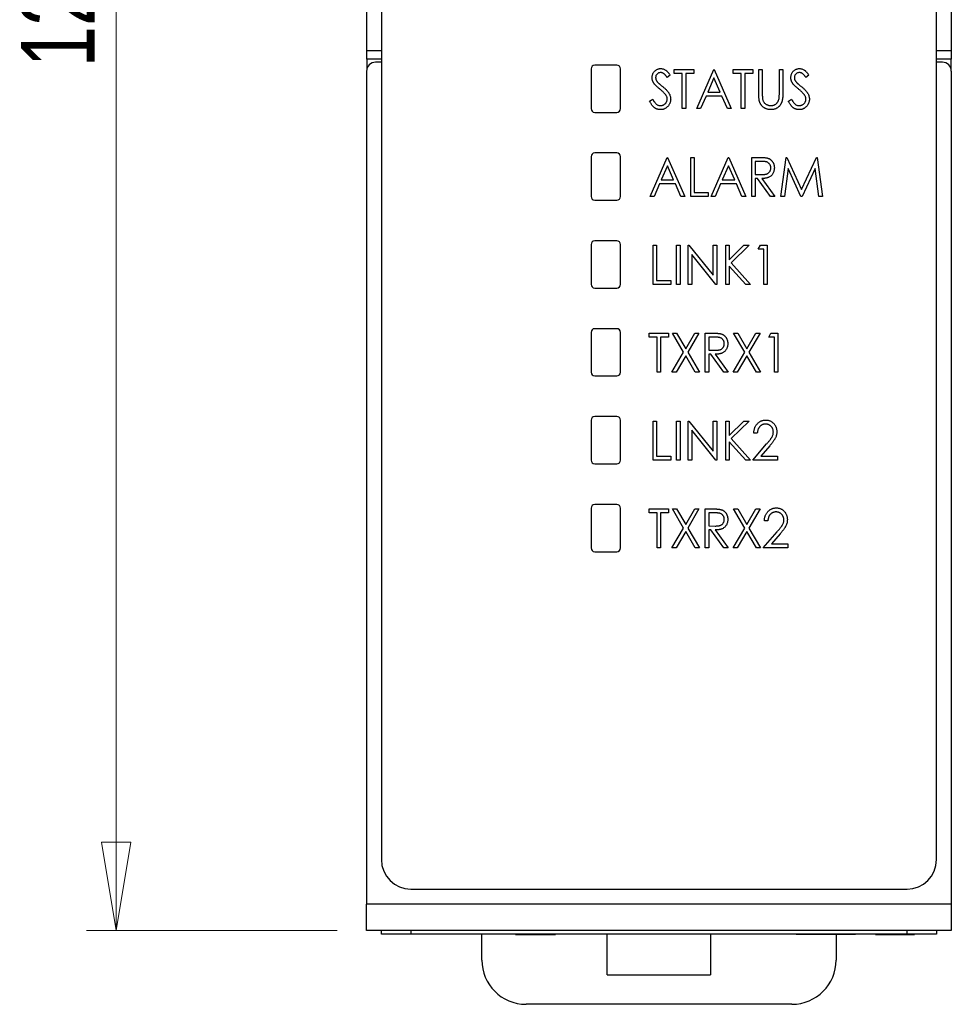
# Model space of a CAD drawing. Header units: millimetres. Extents: x 0 to 420, y 0 to 297.
# Tile 3 of 19: x 87 to 119, y 114 to 148. Entities that reach past the tile are written whole.
import ezdxf

# ---------------------------------------------------------------- set-up
doc = ezdxf.new("R2010")
doc.units = ezdxf.units.MM
doc.styles.add('SLDTEXTSTYLE1', font='TXT', dxfattribs={"width": 0.75})
doc.dimstyles.new('SLDDIMSTYLE0', dxfattribs={"dimtxt": 2.5, "dimasz": 3, "dimexe": 0, "dimexo": 0.0625, "dimtad": 1, "dimdec": 0, "dimlfac": 2, "dimrnd": 1e-09, "dimzin": 12, "dimdsep": 46, "dimtxsty": 'SLDTEXTSTYLE1', "dimblk1": 'CLOSED', "dimblk2": 'CLOSED', "dimsah": 1, "dimcen": 0.09, "dimadec": 0, "dimazin": 3, "dimtfac": 1, "dimtofl": 0, "dimtmove": 0, "dimatfit": 3, "dimldrblk": 'CLOSED', "dimfxl": 1, "dimfrac": 2, "dimtolj": 1, "dimtzin": 12, "dimarcsym": 0})

# ---------------------------------------------------------------- blocks, each defined once
blk = doc.blocks.new('_Closed')
at = {"color": 0, "linetype": 'ByBlock', "lineweight": -2}
for p, q in [((-1, 0.166667), (0, 0)), ((-1, 0.166667), (-1, -0.166667)), ((0, 0), (-1, -0.166667)), ((0, 0), (-1, 0))]:
    blk.add_line(p, q, dxfattribs=at)
blk = doc.blocks.new('_D')
at = {"color": 7, "linetype": 'Continuous', "lineweight": 0}
for p, q in [((98.098, 180.729), (89.616, 180.729)), ((90.616, 180.729), (90.616, 116.724)), ((98.098, 116.724), (89.616, 116.724))]:
    blk.add_line(p, q, dxfattribs=at)
at = {"color": 7, "linetype": 'Continuous', "lineweight": 18, "xscale": 3, "yscale": 3}
for p, rotation in [((90.616, 180.729, -29.696), 90), ((90.616, 116.724, -29.696), 270)]:
    blk.add_blockref('_Closed', p, dxfattribs=dict(at, rotation=rotation))
at = {"color": 7, "linetype": 'Continuous', "lineweight": 18, "insert": (87.393, 145.955), "char_height": 2.5, "attachment_point": 1, "rotation": 90, "style": 'SLDTEXTSTYLE1'}
blk.add_mtext('128', dxfattribs=at)

msp = doc.modelspace()

# ---------------------------------------------------------------- linework, layer by layer
at = {"color": 7, "linetype": 'Continuous', "lineweight": 25}
for p, q in [((99.598, 166.704), (99.598, 119.129)), ((118.398, 119.129), (118.398, 166.704)), ((99.1, 146.526), (99.1, 150.926)), ((118.896, 150.926), (118.896, 146.526)), ((99.1, 146.226), (99.1, 146.526)), ((118.896, 146.526), (118.896, 146.226)), ((99.598, 146.226), (99.1, 146.226)), ((99.1, 146.226), (99.1, 145.86)), ((99.598, 146.126), (99.398, 146.126)), ((107.573, 146.029), (106.823, 146.029)), ((118.896, 146.226), (118.398, 146.226)), ((118.598, 146.126), (118.398, 146.126)), ((118.896, 145.86), (118.896, 146.226)), ((99.098, 145.826), (99.098, 117.624)), ((106.698, 145.904), (106.698, 144.554)), ((107.698, 144.554), (107.698, 145.904)), ((109.377, 145.687), (109.277, 145.605)), ((109.513, 145.741), (109.513, 145.877)), ((109.513, 145.877), (110.174, 145.877)), ((109.784, 145.741), (109.513, 145.741)), ((109.784, 144.554), (109.784, 145.741)), ((110.174, 145.741), (109.903, 145.741)), ((109.903, 145.741), (109.903, 144.554)), ((110.174, 145.877), (110.174, 145.741)), ((110.276, 144.554), (110.853, 145.877)), ((110.853, 145.877), (110.87, 145.877)), ((110.87, 145.877), (111.446, 144.554)), ((111.514, 145.741), (111.514, 145.877)), ((111.514, 145.877), (112.175, 145.877)), ((111.785, 145.741), (111.514, 145.741)), ((111.785, 144.554), (111.785, 145.741)), ((112.175, 145.741), (111.904, 145.741)), ((111.904, 145.741), (111.904, 144.554)), ((112.175, 145.877), (112.175, 145.741)), ((112.379, 145.877), (112.498, 145.877)), ((112.379, 145.078), (112.379, 145.877)), ((112.498, 145.877), (112.498, 145.084)), ((113.074, 145.084), (113.074, 145.877)), ((113.074, 145.877), (113.193, 145.877)), ((113.193, 145.877), (113.193, 145.078)), ((114.075, 145.687), (113.975, 145.605)), ((118.898, 145.826), (118.898, 117.624)), ((110.861, 145.595), (110.651, 145.114)), ((111.071, 145.114), (110.861, 145.595)), ((110.651, 145.114), (111.071, 145.114)), ((108.682, 144.809), (108.786, 144.876)), ((110.592, 144.978), (110.407, 144.554)), ((111.13, 144.978), (110.592, 144.978)), ((111.315, 144.554), (111.13, 144.978)), ((113.38, 144.809), (113.484, 144.876)), ((106.823, 144.429), (107.573, 144.429)), ((109.903, 144.554), (109.784, 144.554)), ((110.407, 144.554), (110.276, 144.554)), ((111.446, 144.554), (111.315, 144.554)), ((111.904, 144.554), (111.785, 144.554)), ((107.573, 143.054), (106.823, 143.054)), ((106.698, 142.929), (106.698, 141.579)), ((107.698, 141.579), (107.698, 142.929)), ((108.699, 141.579), (109.275, 142.902)), ((109.275, 142.902), (109.292, 142.902)), ((109.292, 142.902), (109.869, 141.579)), ((110.072, 142.902), (110.191, 142.902)), ((110.072, 141.579), (110.072, 142.902)), ((110.191, 142.902), (110.191, 141.715)), ((110.768, 141.579), (111.344, 142.902)), ((111.344, 142.902), (111.361, 142.902)), ((111.361, 142.902), (111.938, 141.579)), ((112.142, 142.902), (112.385, 142.902)), ((112.142, 141.579), (112.142, 142.902)), ((112.26, 142.766), (112.26, 142.325)), ((112.48, 142.766), (112.26, 142.766)), ((113.125, 141.579), (113.301, 142.902)), ((113.301, 142.902), (113.33, 142.902)), ((113.33, 142.902), (113.829, 141.816)), ((113.829, 141.816), (114.328, 142.902)), ((114.328, 142.902), (114.357, 142.902)), ((114.357, 142.902), (114.533, 141.579)), ((109.284, 142.62), (109.074, 142.139)), ((109.494, 142.139), (109.284, 142.62)), ((111.353, 142.62), (111.143, 142.139)), ((111.563, 142.139), (111.353, 142.62)), ((113.371, 142.529), (113.245, 141.579)), ((113.807, 141.579), (113.371, 142.529)), ((114.287, 142.529), (113.851, 141.579)), ((114.413, 141.579), (114.287, 142.529)), ((109.074, 142.139), (109.494, 142.139)), ((111.143, 142.139), (111.563, 142.139)), ((112.26, 142.325), (112.475, 142.323)), ((112.331, 142.189), (112.26, 142.189)), ((112.26, 142.189), (112.26, 141.579)), ((112.772, 141.579), (112.331, 142.189)), ((112.481, 142.189), (112.922, 141.579)), ((109.014, 142.003), (108.83, 141.579)), ((109.553, 142.003), (109.014, 142.003)), ((109.738, 141.579), (109.553, 142.003)), ((110.191, 141.715), (110.666, 141.715)), ((110.666, 141.715), (110.666, 141.579)), ((111.084, 142.003), (110.899, 141.579)), ((111.622, 142.003), (111.084, 142.003)), ((111.807, 141.579), (111.622, 142.003)), ((106.823, 141.454), (107.573, 141.454)), ((108.83, 141.579), (108.699, 141.579)), ((109.869, 141.579), (109.738, 141.579)), ((110.666, 141.579), (110.072, 141.579)), ((110.899, 141.579), (110.768, 141.579)), ((111.938, 141.579), (111.807, 141.579)), ((112.26, 141.579), (112.142, 141.579)), ((112.922, 141.579), (112.772, 141.579)), ((113.245, 141.579), (113.125, 141.579)), ((113.851, 141.579), (113.807, 141.579)), ((114.533, 141.579), (114.413, 141.579)), ((107.573, 140.079), (106.823, 140.079)), ((106.698, 139.954), (106.698, 138.604)), ((107.698, 138.604), (107.698, 139.954)), ((108.8, 139.927), (108.919, 139.927)), ((108.8, 138.604), (108.8, 139.927)), ((108.919, 139.927), (108.919, 138.74)), ((109.597, 138.604), (109.597, 139.927)), ((109.597, 139.927), (109.716, 139.927)), ((109.716, 139.927), (109.716, 138.604)), ((109.988, 138.604), (109.988, 139.927)), ((109.988, 139.927), (110.012, 139.927)), ((110.012, 139.927), (110.836, 138.911)), ((110.836, 138.911), (110.836, 139.927)), ((110.836, 139.927), (110.954, 139.927)), ((110.954, 139.927), (110.954, 138.604)), ((111.26, 138.604), (111.26, 139.927)), ((111.26, 139.927), (111.378, 139.927)), ((111.378, 139.927), (111.378, 139.441)), ((111.378, 139.441), (111.873, 139.927)), ((112.048, 139.927), (111.445, 139.333)), ((111.873, 139.927), (112.048, 139.927)), ((112.362, 139.791), (112.433, 139.927)), ((112.549, 139.791), (112.362, 139.791)), ((112.433, 139.927), (112.667, 139.927)), ((112.549, 138.604), (112.549, 139.791)), ((112.667, 139.927), (112.667, 138.604)), ((110.927, 138.604), (110.106, 139.617)), ((110.106, 139.617), (110.106, 138.604)), ((111.935, 138.604), (111.378, 139.224)), ((111.378, 139.224), (111.378, 138.604)), ((111.445, 139.333), (112.099, 138.604)), ((108.919, 138.74), (109.394, 138.74)), ((109.394, 138.74), (109.394, 138.604)), ((106.823, 138.479), (107.573, 138.479)), ((109.394, 138.604), (108.8, 138.604)), ((109.716, 138.604), (109.597, 138.604)), ((110.106, 138.604), (109.988, 138.604)), ((110.954, 138.604), (110.927, 138.604)), ((111.378, 138.604), (111.26, 138.604)), ((112.099, 138.604), (111.935, 138.604)), ((112.667, 138.604), (112.549, 138.604)), ((107.573, 137.104), (106.823, 137.104)), ((106.698, 136.979), (106.698, 135.629)), ((107.698, 135.629), (107.698, 136.979)), ((108.665, 136.816), (108.665, 136.952)), ((108.665, 136.952), (109.326, 136.952)), ((108.936, 136.816), (108.665, 136.816)), ((108.936, 135.629), (108.936, 136.816)), ((109.055, 136.816), (109.055, 135.629)), ((109.326, 136.816), (109.055, 136.816)), ((109.326, 136.952), (109.326, 136.816)), ((109.833, 136.305), (109.453, 136.952)), ((109.453, 136.952), (109.593, 136.952)), ((109.593, 136.952), (109.903, 136.424)), ((109.903, 136.424), (110.212, 136.952)), ((110.352, 136.952), (109.973, 136.305)), ((110.212, 136.952), (110.352, 136.952)), ((110.564, 136.952), (110.807, 136.952)), ((110.564, 135.629), (110.564, 136.952)), ((110.683, 136.816), (110.683, 136.375)), ((110.903, 136.816), (110.683, 136.816)), ((111.902, 136.305), (111.522, 136.952)), ((111.522, 136.952), (111.663, 136.952)), ((111.663, 136.952), (111.972, 136.424)), ((111.972, 136.424), (112.281, 136.952)), ((112.421, 136.952), (112.042, 136.305)), ((112.281, 136.952), (112.421, 136.952)), ((112.718, 136.816), (112.789, 136.952)), ((112.905, 136.816), (112.718, 136.816)), ((112.789, 136.952), (113.023, 136.952)), ((112.905, 135.629), (112.905, 136.816)), ((113.023, 136.952), (113.023, 135.629)), ((110.683, 136.375), (110.898, 136.373)), ((109.436, 135.629), (109.833, 136.305)), ((109.903, 136.185), (109.577, 135.629)), ((110.229, 135.629), (109.903, 136.185)), ((109.973, 136.305), (110.369, 135.629)), ((110.754, 136.239), (110.683, 136.239)), ((110.683, 136.239), (110.683, 135.629)), ((111.194, 135.629), (110.754, 136.239)), ((110.904, 136.239), (111.344, 135.629)), ((111.506, 135.629), (111.902, 136.305)), ((111.972, 136.185), (111.646, 135.629)), ((112.298, 135.629), (111.972, 136.185)), ((112.042, 136.305), (112.438, 135.629)), ((106.823, 135.504), (107.573, 135.504)), ((109.055, 135.629), (108.936, 135.629)), ((109.577, 135.629), (109.436, 135.629)), ((110.369, 135.629), (110.229, 135.629)), ((110.683, 135.629), (110.564, 135.629)), ((111.344, 135.629), (111.194, 135.629)), ((111.646, 135.629), (111.506, 135.629)), ((112.438, 135.629), (112.298, 135.629)), ((113.023, 135.629), (112.905, 135.629)), ((107.573, 134.129), (106.823, 134.129)), ((106.698, 134.004), (106.698, 132.654)), ((107.698, 132.654), (107.698, 134.004)), ((108.8, 133.977), (108.919, 133.977)), ((108.8, 132.654), (108.8, 133.977)), ((108.919, 133.977), (108.919, 132.79)), ((109.597, 133.977), (109.716, 133.977)), ((109.597, 132.654), (109.597, 133.977)), ((109.716, 133.977), (109.716, 132.654)), ((109.988, 133.977), (110.012, 133.977)), ((109.988, 132.654), (109.988, 133.977)), ((110.012, 133.977), (110.836, 132.961)), ((110.836, 132.961), (110.836, 133.977)), ((110.836, 133.977), (110.954, 133.977)), ((110.954, 133.977), (110.954, 132.654)), ((111.26, 133.977), (111.378, 133.977)), ((111.26, 132.654), (111.26, 133.977)), ((111.378, 133.491), (111.873, 133.977)), ((111.378, 133.977), (111.378, 133.491)), ((112.048, 133.977), (111.445, 133.383)), ((111.873, 133.977), (112.048, 133.977)), ((110.106, 133.667), (110.106, 132.654)), ((110.927, 132.654), (110.106, 133.667)), ((111.445, 133.383), (112.099, 132.654)), ((112.328, 133.57), (112.209, 133.57)), ((111.378, 133.274), (111.378, 132.654)), ((111.935, 132.654), (111.378, 133.274)), ((112.175, 132.654), (112.643, 133.201)), ((112.749, 133.138), (112.452, 132.79)), ((108.919, 132.79), (109.394, 132.79)), ((109.394, 132.79), (109.394, 132.654)), ((112.452, 132.79), (113.007, 132.79)), ((113.007, 132.79), (113.007, 132.654)), ((106.823, 132.529), (107.573, 132.529)), ((109.394, 132.654), (108.8, 132.654)), ((109.716, 132.654), (109.597, 132.654)), ((110.106, 132.654), (109.988, 132.654)), ((110.954, 132.654), (110.927, 132.654)), ((111.378, 132.654), (111.26, 132.654)), ((112.099, 132.654), (111.935, 132.654)), ((113.007, 132.654), (112.175, 132.654)), ((106.698, 131.029), (106.698, 129.679)), ((107.573, 131.154), (106.823, 131.154)), ((107.698, 129.679), (107.698, 131.029)), ((108.665, 130.866), (108.665, 131.002)), ((108.665, 131.002), (109.326, 131.002)), ((108.936, 130.866), (108.665, 130.866)), ((108.936, 129.679), (108.936, 130.866)), ((109.326, 130.866), (109.055, 130.866)), ((109.055, 130.866), (109.055, 129.679)), ((109.326, 131.002), (109.326, 130.866)), ((109.453, 131.002), (109.593, 131.002)), ((109.833, 130.355), (109.453, 131.002)), ((109.593, 131.002), (109.903, 130.474)), ((109.903, 130.474), (110.212, 131.002)), ((110.352, 131.002), (109.973, 130.355)), ((110.212, 131.002), (110.352, 131.002)), ((110.564, 131.002), (110.807, 131.002)), ((110.564, 129.679), (110.564, 131.002)), ((110.683, 130.866), (110.683, 130.425)), ((110.903, 130.866), (110.683, 130.866)), ((111.522, 131.002), (111.663, 131.002)), ((111.902, 130.355), (111.522, 131.002)), ((111.663, 131.002), (111.972, 130.474)), ((111.972, 130.474), (112.281, 131.002)), ((112.421, 131.002), (112.042, 130.355)), ((112.281, 131.002), (112.421, 131.002)), ((109.436, 129.679), (109.833, 130.355)), ((109.973, 130.355), (110.369, 129.679)), ((110.683, 130.425), (110.898, 130.423)), ((111.506, 129.679), (111.902, 130.355)), ((112.042, 130.355), (112.438, 129.679)), ((112.684, 130.595), (112.566, 130.595)), ((109.903, 130.235), (109.577, 129.679)), ((110.229, 129.679), (109.903, 130.235)), ((110.754, 130.289), (110.683, 130.289)), ((110.683, 130.289), (110.683, 129.679)), ((111.194, 129.679), (110.754, 130.289)), ((110.904, 130.289), (111.344, 129.679)), ((111.972, 130.235), (111.646, 129.679)), ((112.298, 129.679), (111.972, 130.235)), ((112.532, 129.679), (112.999, 130.226)), ((113.106, 130.163), (112.808, 129.815)), ((112.808, 129.815), (113.363, 129.815)), ((113.363, 129.815), (113.363, 129.679)), ((106.823, 129.554), (107.573, 129.554)), ((109.055, 129.679), (108.936, 129.679)), ((109.577, 129.679), (109.436, 129.679)), ((110.369, 129.679), (110.229, 129.679)), ((110.683, 129.679), (110.564, 129.679)), ((111.344, 129.679), (111.194, 129.679)), ((111.646, 129.679), (111.506, 129.679)), ((112.438, 129.679), (112.298, 129.679)), ((113.363, 129.679), (112.532, 129.679)), ((100.598, 118.129), (117.398, 118.129)), ((118.898, 117.624), (99.098, 117.624)), ((99.098, 116.724), (99.098, 117.624)), ((118.898, 117.624), (118.898, 116.724)), ((118.898, 116.724), (99.098, 116.724)), ((99.598, 116.599), (99.598, 116.724)), ((100.598, 116.724), (100.598, 116.599)), ((117.398, 116.599), (117.398, 116.724)), ((118.398, 116.724), (118.398, 116.599)), ((100.598, 116.599), (99.598, 116.599)), ((117.398, 116.599), (100.598, 116.599)), ((102.998, 115.729), (102.998, 116.599)), ((104.141, 116.596), (104.141, 116.599)), ((104.141, 116.596), (105.057, 116.596)), ((105.057, 116.596), (105.057, 116.599)), ((105.057, 116.596), (105.193, 116.596)), ((105.193, 116.596), (105.193, 116.599)), ((105.193, 116.596), (105.498, 116.596)), ((105.498, 116.596), (105.498, 116.599)), ((105.532, 116.596), (105.532, 116.599)), ((107.248, 115.229), (107.248, 116.599)), ((110.748, 116.599), (110.748, 115.229)), ((113.648, 116.596), (113.648, 116.599)), ((115.648, 116.596), (113.648, 116.596)), ((114.998, 116.596), (114.998, 115.729)), ((115.648, 116.596), (115.648, 116.599)), ((116.325, 116.596), (116.325, 116.599)), ((116.325, 116.596), (116.461, 116.596)), ((116.461, 116.596), (116.461, 116.599)), ((116.461, 116.596), (117.648, 116.596)), ((118.398, 116.599), (117.398, 116.599)), ((117.648, 116.596), (117.648, 116.599)), ((107.248, 115.229), (110.748, 115.229)), ((113.498, 114.229), (104.498, 114.229))]:
    msp.add_line(p, q, dxfattribs=at)
at = {"color": 8, "linetype": 'Continuous', "lineweight": 25}
for p, q in [((99.1, 146.526), (99.598, 146.526)), ((118.398, 146.526), (118.896, 146.526))]:
    msp.add_line(p, q, dxfattribs=at)
at = {"color": 7, "linetype": 'Continuous', "lineweight": 25}
for centre, radius, start, end in [((99.398, 145.826), 0.3, 90, 180), ((106.823, 145.904), 0.125, 90, 180), ((107.573, 145.904), 0.125, 0, 90), ((118.598, 145.826), 0.3, 0, 90), ((106.823, 144.554), 0.125, 180, 270), ((107.573, 144.554), 0.125, 270, 0), ((106.823, 142.929), 0.125, 90, 180), ((107.573, 142.929), 0.125, 0, 90), ((106.823, 141.579), 0.125, 180, 270), ((107.573, 141.579), 0.125, 270, 0), ((106.823, 139.954), 0.125, 90, 180), ((107.573, 139.954), 0.125, 0, 90), ((106.823, 138.604), 0.125, 180, 270), ((107.573, 138.604), 0.125, 270, 0), ((106.823, 136.979), 0.125, 90, 180), ((107.573, 136.979), 0.125, 0, 90), ((106.823, 135.629), 0.125, 180, 270), ((107.573, 135.629), 0.125, 270, 0), ((106.823, 134.004), 0.125, 90, 180), ((107.573, 134.004), 0.125, 0, 90), ((106.823, 132.654), 0.125, 180, 270), ((107.573, 132.654), 0.125, 270, 0), ((106.823, 131.029), 0.125, 90, 180), ((107.573, 131.029), 0.125, 0, 90), ((106.823, 129.679), 0.125, 180, 270), ((107.573, 129.679), 0.125, 270, 0), ((100.598, 119.129), 1, 180, 270), ((117.398, 119.129), 1, 270, 0), ((104.498, 115.729), 1.5, 180, 270), ((113.498, 115.729), 1.5, 270, 0)]:
    msp.add_arc(centre, radius, start, end, dxfattribs=at)
for points, knots in [([(108.766, 145.602), (108.767, 145.616), (108.768, 145.644), (108.775, 145.684), (108.787, 145.723), (108.803, 145.759), (108.824, 145.792), (108.849, 145.823), (108.878, 145.848), (108.91, 145.871), (108.945, 145.888), (108.982, 145.902), (109.02, 145.909), (109.047, 145.91), (109.06, 145.911)], [0, 0, 0, 0, 0.0882908, 0.1744188, 0.2584228, 0.3423174, 0.4252869, 0.5069347, 0.5879222, 0.670559, 0.7531449, 0.8348442, 0.9166861, 1, 1, 1, 1]), ([(109.053, 145.775), (109.041, 145.775), (109.018, 145.774), (108.986, 145.764), (108.956, 145.749), (108.931, 145.727), (108.911, 145.702), (108.896, 145.673), (108.887, 145.641), (108.886, 145.619), (108.885, 145.608)], [0, 0, 0, 0, 0.133507, 0.258557, 0.380724, 0.504971, 0.628085, 0.748901, 0.871477, 1, 1, 1, 1]), ([(109.277, 145.605), (109.271, 145.614), (109.26, 145.63), (109.244, 145.652), (109.228, 145.673), (109.213, 145.691), (109.199, 145.707), (109.185, 145.721), (109.172, 145.732), (109.155, 145.745), (109.135, 145.757), (109.108, 145.768), (109.081, 145.774), (109.062, 145.775), (109.053, 145.775)], [0, 0, 0, 0, 0.102557, 0.196911, 0.284395, 0.364416, 0.437215, 0.503536, 0.563602, 0.61645, 0.714669, 0.808954, 0.904132, 1, 1, 1, 1]), ([(109.06, 145.911), (109.074, 145.91), (109.102, 145.909), (109.143, 145.9), (109.182, 145.884), (109.214, 145.867), (109.239, 145.849), (109.258, 145.834), (109.277, 145.815), (109.297, 145.795), (109.317, 145.771), (109.337, 145.745), (109.357, 145.717), (109.37, 145.697), (109.377, 145.687)], [0, 0, 0, 0, 0.103822, 0.2059191, 0.309231, 0.4156525, 0.4722204, 0.5328577, 0.5978194, 0.6678575, 0.7431765, 0.8234483, 0.9089421, 1, 1, 1, 1]), ([(113.464, 145.602), (113.465, 145.616), (113.466, 145.644), (113.473, 145.684), (113.485, 145.723), (113.501, 145.759), (113.522, 145.792), (113.547, 145.823), (113.576, 145.848), (113.608, 145.871), (113.643, 145.888), (113.68, 145.902), (113.718, 145.909), (113.745, 145.91), (113.758, 145.911)], [0, 0, 0, 0, 0.088291, 0.174419, 0.258423, 0.342317, 0.425287, 0.506935, 0.587922, 0.670559, 0.753145, 0.834844, 0.916686, 1, 1, 1, 1]), ([(113.751, 145.775), (113.739, 145.775), (113.716, 145.774), (113.684, 145.764), (113.654, 145.749), (113.629, 145.727), (113.609, 145.702), (113.594, 145.673), (113.585, 145.641), (113.584, 145.619), (113.583, 145.608)], [0, 0, 0, 0, 0.133507, 0.258557, 0.380724, 0.504971, 0.628085, 0.748901, 0.871477, 1, 1, 1, 1]), ([(113.975, 145.605), (113.969, 145.614), (113.958, 145.63), (113.942, 145.652), (113.926, 145.673), (113.911, 145.691), (113.897, 145.707), (113.883, 145.721), (113.87, 145.732), (113.853, 145.745), (113.833, 145.757), (113.806, 145.768), (113.779, 145.774), (113.76, 145.775), (113.751, 145.775)], [0, 0, 0, 0, 0.102557, 0.196911, 0.284395, 0.364416, 0.437215, 0.503536, 0.563602, 0.61645, 0.714669, 0.808954, 0.904132, 1, 1, 1, 1]), ([(113.758, 145.911), (113.772, 145.91), (113.8, 145.909), (113.841, 145.9), (113.88, 145.884), (113.912, 145.867), (113.937, 145.849), (113.956, 145.834), (113.975, 145.815), (113.995, 145.795), (114.015, 145.771), (114.035, 145.745), (114.055, 145.717), (114.068, 145.697), (114.075, 145.687)], [0, 0, 0, 0, 0.103822, 0.205919, 0.309231, 0.415653, 0.47222, 0.532858, 0.597819, 0.667857, 0.743177, 0.823448, 0.908942, 1, 1, 1, 1]), ([(108.832, 145.401), (108.826, 145.408), (108.816, 145.424), (108.803, 145.448), (108.791, 145.472), (108.783, 145.497), (108.775, 145.523), (108.77, 145.549), (108.767, 145.575), (108.767, 145.593), (108.766, 145.602)], [0, 0, 0, 0, 0.130877, 0.257719, 0.382316, 0.506626, 0.628302, 0.751527, 0.87547, 1, 1, 1, 1]), ([(109.023, 145.221), (109.011, 145.231), (108.987, 145.25), (108.954, 145.278), (108.925, 145.303), (108.899, 145.327), (108.877, 145.348), (108.858, 145.367), (108.843, 145.384), (108.835, 145.396), (108.832, 145.401)], [0, 0, 0, 0, 0.179535, 0.344506, 0.492131, 0.62464, 0.742099, 0.843179, 0.92954, 1, 1, 1, 1]), ([(108.885, 145.608), (108.885, 145.6), (108.886, 145.586), (108.889, 145.565), (108.894, 145.544), (108.901, 145.524), (108.912, 145.503), (108.925, 145.481), (108.942, 145.459), (108.955, 145.444), (108.962, 145.437)], [0, 0, 0, 0, 0.110385, 0.220503, 0.3311372, 0.4435848, 0.5631535, 0.6950621, 0.8397617, 1, 1, 1, 1]), ([(108.962, 145.437), (108.965, 145.434), (108.971, 145.428), (108.982, 145.418), (108.996, 145.405), (109.014, 145.39), (109.035, 145.372), (109.06, 145.352), (109.088, 145.329), (109.108, 145.313), (109.119, 145.305)], [0, 0, 0, 0, 0.053039, 0.126288, 0.218872, 0.334457, 0.469409, 0.625738, 0.802267, 1, 1, 1, 1]), ([(113.53, 145.401), (113.524, 145.408), (113.514, 145.424), (113.501, 145.448), (113.49, 145.472), (113.481, 145.497), (113.473, 145.523), (113.468, 145.549), (113.465, 145.575), (113.465, 145.593), (113.464, 145.602)], [0, 0, 0, 0, 0.130877, 0.257719, 0.382316, 0.506626, 0.628302, 0.751527, 0.87547, 1, 1, 1, 1]), ([(113.721, 145.221), (113.709, 145.231), (113.685, 145.25), (113.652, 145.278), (113.623, 145.303), (113.597, 145.327), (113.575, 145.348), (113.556, 145.367), (113.541, 145.384), (113.533, 145.396), (113.53, 145.401)], [0, 0, 0, 0, 0.179535, 0.344506, 0.492131, 0.62464, 0.742099, 0.843179, 0.92954, 1, 1, 1, 1]), ([(113.583, 145.608), (113.583, 145.6), (113.584, 145.586), (113.587, 145.565), (113.592, 145.544), (113.599, 145.524), (113.61, 145.503), (113.623, 145.481), (113.64, 145.459), (113.653, 145.444), (113.66, 145.437)], [0, 0, 0, 0, 0.110385, 0.220503, 0.331137, 0.443585, 0.563154, 0.695062, 0.839762, 1, 1, 1, 1]), ([(113.66, 145.437), (113.663, 145.434), (113.669, 145.428), (113.68, 145.418), (113.694, 145.405), (113.712, 145.39), (113.733, 145.372), (113.758, 145.352), (113.786, 145.329), (113.806, 145.313), (113.817, 145.305)], [0, 0, 0, 0, 0.053039, 0.126288, 0.218872, 0.334457, 0.469409, 0.625738, 0.802267, 1, 1, 1, 1]), ([(109.233, 145.01), (109.228, 145.017), (109.217, 145.033), (109.198, 145.057), (109.176, 145.081), (109.152, 145.107), (109.124, 145.134), (109.093, 145.162), (109.059, 145.191), (109.035, 145.211), (109.023, 145.221)], [0, 0, 0, 0, 0.092213, 0.193119, 0.303009, 0.423363, 0.552489, 0.69176, 0.840671, 1, 1, 1, 1]), ([(109.119, 145.305), (109.132, 145.294), (109.156, 145.274), (109.191, 145.244), (109.223, 145.214), (109.251, 145.185), (109.277, 145.157), (109.299, 145.13), (109.319, 145.104), (109.34, 145.071), (109.361, 145.029), (109.38, 144.979), (109.392, 144.929), (109.393, 144.895), (109.394, 144.878)], [0, 0, 0, 0, 0.093761, 0.181614, 0.264342, 0.341677, 0.41338, 0.479975, 0.541968, 0.599292, 0.705911, 0.807015, 0.904485, 1, 1, 1, 1]), ([(112.402, 144.799), (112.4, 144.806), (112.396, 144.821), (112.391, 144.847), (112.387, 144.876), (112.384, 144.909), (112.382, 144.945), (112.38, 144.986), (112.379, 145.031), (112.379, 145.062), (112.379, 145.078)], [0, 0, 0, 0, 0.077936, 0.169149, 0.274074, 0.391816, 0.523462, 0.668216, 0.827041, 1, 1, 1, 1]), ([(112.498, 145.084), (112.498, 145.073), (112.498, 145.052), (112.498, 145.021), (112.498, 144.994), (112.499, 144.971), (112.499, 144.95), (112.501, 144.933), (112.502, 144.92), (112.502, 144.912), (112.503, 144.908)], [0, 0, 0, 0, 0.1911052, 0.362655, 0.5161706, 0.6501285, 0.7660345, 0.8625273, 0.9410063, 1, 1, 1, 1]), ([(113.193, 145.078), (113.193, 145.063), (113.193, 145.035), (113.191, 144.994), (113.189, 144.955), (113.186, 144.918), (113.181, 144.883), (113.175, 144.851), (113.169, 144.82), (113.161, 144.791), (113.152, 144.764), (113.141, 144.738), (113.128, 144.713), (113.113, 144.689), (113.096, 144.665), (113.076, 144.643), (113.055, 144.621), (113.032, 144.6), (113.008, 144.582), (112.982, 144.565), (112.954, 144.551), (112.926, 144.539), (112.896, 144.531), (112.864, 144.524), (112.832, 144.521), (112.81, 144.52), (112.798, 144.52)], [0, 0, 0, 0, 0.055741, 0.108782, 0.159483, 0.20722, 0.252436, 0.295103, 0.335609, 0.373517, 0.409957, 0.446416, 0.482967, 0.519684, 0.557168, 0.594999, 0.634172, 0.674127, 0.714136, 0.754079, 0.793688, 0.83312, 0.873373, 0.914549, 0.95654, 1, 1, 1, 1]), ([(113.062, 144.879), (113.063, 144.883), (113.065, 144.894), (113.068, 144.911), (113.069, 144.932), (113.071, 144.956), (113.073, 144.983), (113.074, 145.014), (113.074, 145.048), (113.074, 145.072), (113.074, 145.084)], [0, 0, 0, 0, 0.069596, 0.155423, 0.257515, 0.37358, 0.506166, 0.6554, 0.819993, 1, 1, 1, 1]), ([(113.931, 145.01), (113.926, 145.017), (113.915, 145.033), (113.896, 145.057), (113.874, 145.081), (113.85, 145.107), (113.822, 145.134), (113.791, 145.162), (113.757, 145.191), (113.733, 145.211), (113.721, 145.221)], [0, 0, 0, 0, 0.092213, 0.193119, 0.303009, 0.423363, 0.552489, 0.69176, 0.840671, 1, 1, 1, 1]), ([(113.817, 145.305), (113.83, 145.294), (113.854, 145.274), (113.889, 145.244), (113.921, 145.214), (113.949, 145.185), (113.975, 145.157), (113.997, 145.13), (114.017, 145.104), (114.038, 145.071), (114.059, 145.029), (114.078, 144.979), (114.09, 144.929), (114.091, 144.895), (114.092, 144.878)], [0, 0, 0, 0, 0.093761, 0.181614, 0.264342, 0.341677, 0.41338, 0.479975, 0.541968, 0.599292, 0.705911, 0.807015, 0.904485, 1, 1, 1, 1]), ([(109.049, 144.52), (109.04, 144.52), (109.022, 144.52), (108.995, 144.524), (108.969, 144.529), (108.943, 144.536), (108.918, 144.546), (108.894, 144.557), (108.87, 144.571), (108.847, 144.586), (108.825, 144.605), (108.803, 144.626), (108.781, 144.649), (108.76, 144.676), (108.74, 144.705), (108.72, 144.737), (108.7, 144.772), (108.688, 144.796), (108.682, 144.809)], [0, 0, 0, 0, 0.055089, 0.109447, 0.163323, 0.216767, 0.269874, 0.324148, 0.378969, 0.434708, 0.492467, 0.553707, 0.618022, 0.686132, 0.757893, 0.834258, 0.914668, 1, 1, 1, 1]), ([(108.786, 144.876), (108.796, 144.859), (108.813, 144.826), (108.843, 144.78), (108.873, 144.742), (108.905, 144.711), (108.938, 144.686), (108.973, 144.669), (109.008, 144.658), (109.033, 144.656), (109.045, 144.656)], [0, 0, 0, 0, 0.165307, 0.315251, 0.451801, 0.576089, 0.690151, 0.796612, 0.898685, 1, 1, 1, 1]), ([(109.045, 144.656), (109.055, 144.656), (109.076, 144.657), (109.106, 144.663), (109.135, 144.672), (109.163, 144.686), (109.189, 144.702), (109.211, 144.722), (109.231, 144.744), (109.247, 144.769), (109.26, 144.795), (109.269, 144.823), (109.274, 144.851), (109.275, 144.87), (109.275, 144.88)], [0, 0, 0, 0, 0.086779, 0.172012, 0.257, 0.344091, 0.430347, 0.513787, 0.595624, 0.677565, 0.75969, 0.839996, 0.919133, 1, 1, 1, 1]), ([(109.394, 144.878), (109.394, 144.866), (109.393, 144.843), (109.388, 144.808), (109.381, 144.775), (109.369, 144.743), (109.355, 144.711), (109.338, 144.682), (109.317, 144.653), (109.294, 144.626), (109.268, 144.601), (109.241, 144.58), (109.212, 144.561), (109.182, 144.546), (109.151, 144.534), (109.118, 144.526), (109.084, 144.521), (109.061, 144.52), (109.049, 144.52)], [0, 0, 0, 0, 0.064367, 0.127345, 0.188922, 0.250384, 0.312021, 0.374404, 0.437663, 0.502985, 0.567803, 0.63098, 0.692076, 0.752595, 0.813028, 0.874016, 0.936113, 1, 1, 1, 1]), ([(109.275, 144.88), (109.275, 144.891), (109.274, 144.913), (109.266, 144.946), (109.252, 144.979), (109.24, 144.999), (109.233, 145.01)], [0, 0, 0, 0, 0.238336, 0.482311, 0.73314, 1, 1, 1, 1]), ([(112.798, 144.52), (112.786, 144.52), (112.762, 144.521), (112.727, 144.524), (112.693, 144.53), (112.66, 144.538), (112.629, 144.549), (112.599, 144.562), (112.571, 144.578), (112.543, 144.596), (112.518, 144.616), (112.495, 144.637), (112.474, 144.66), (112.455, 144.685), (112.438, 144.711), (112.424, 144.739), (112.411, 144.768), (112.405, 144.789), (112.402, 144.799)], [0, 0, 0, 0, 0.069994, 0.137225, 0.203144, 0.267439, 0.330757, 0.392722, 0.455101, 0.517382, 0.579131, 0.639383, 0.69929, 0.758596, 0.817649, 0.877496, 0.938128, 1, 1, 1, 1]), ([(112.503, 144.908), (112.505, 144.896), (112.508, 144.872), (112.517, 144.837), (112.53, 144.806), (112.545, 144.778), (112.565, 144.752), (112.589, 144.729), (112.618, 144.709), (112.65, 144.69), (112.685, 144.675), (112.72, 144.664), (112.756, 144.657), (112.78, 144.656), (112.792, 144.656)], [0, 0, 0, 0, 0.0889375, 0.1727267, 0.251185, 0.3263801, 0.4009876, 0.479456, 0.5624606, 0.6520321, 0.742988, 0.8310174, 0.9158505, 1, 1, 1, 1]), ([(112.792, 144.656), (112.802, 144.656), (112.823, 144.657), (112.853, 144.662), (112.882, 144.671), (112.911, 144.683), (112.938, 144.698), (112.963, 144.716), (112.986, 144.737), (113.006, 144.76), (113.024, 144.786), (113.039, 144.814), (113.052, 144.845), (113.059, 144.867), (113.062, 144.879)], [0, 0, 0, 0, 0.0814119, 0.1616856, 0.2428107, 0.3247753, 0.4075858, 0.4884534, 0.5697899, 0.6507181, 0.7333061, 0.819186, 0.9071325, 1, 1, 1, 1]), ([(113.747, 144.52), (113.738, 144.52), (113.72, 144.52), (113.693, 144.524), (113.667, 144.529), (113.641, 144.536), (113.616, 144.546), (113.592, 144.557), (113.568, 144.571), (113.545, 144.586), (113.523, 144.605), (113.501, 144.626), (113.479, 144.649), (113.459, 144.676), (113.438, 144.705), (113.418, 144.737), (113.398, 144.772), (113.386, 144.796), (113.38, 144.809)], [0, 0, 0, 0, 0.055089, 0.109447, 0.163323, 0.216767, 0.269874, 0.324148, 0.378969, 0.434708, 0.492467, 0.553707, 0.618022, 0.686132, 0.757893, 0.834258, 0.914668, 1, 1, 1, 1]), ([(113.484, 144.876), (113.494, 144.859), (113.511, 144.826), (113.541, 144.78), (113.571, 144.742), (113.603, 144.711), (113.636, 144.686), (113.671, 144.669), (113.706, 144.658), (113.731, 144.656), (113.743, 144.656)], [0, 0, 0, 0, 0.165307, 0.315251, 0.451801, 0.576089, 0.690151, 0.796612, 0.898685, 1, 1, 1, 1]), ([(113.743, 144.656), (113.753, 144.656), (113.774, 144.657), (113.804, 144.663), (113.833, 144.672), (113.861, 144.686), (113.887, 144.702), (113.909, 144.722), (113.929, 144.744), (113.945, 144.769), (113.958, 144.795), (113.967, 144.823), (113.972, 144.851), (113.973, 144.87), (113.973, 144.88)], [0, 0, 0, 0, 0.086779, 0.172012, 0.257, 0.344091, 0.430347, 0.513787, 0.595624, 0.677565, 0.75969, 0.839996, 0.919133, 1, 1, 1, 1]), ([(114.092, 144.878), (114.092, 144.866), (114.091, 144.843), (114.086, 144.808), (114.079, 144.775), (114.067, 144.743), (114.053, 144.711), (114.036, 144.682), (114.015, 144.653), (113.992, 144.626), (113.966, 144.601), (113.939, 144.58), (113.91, 144.561), (113.88, 144.546), (113.849, 144.534), (113.816, 144.526), (113.782, 144.521), (113.759, 144.52), (113.747, 144.52)], [0, 0, 0, 0, 0.064367, 0.127345, 0.188922, 0.250384, 0.312021, 0.374404, 0.437663, 0.502985, 0.567803, 0.63098, 0.692076, 0.752595, 0.813028, 0.874016, 0.936113, 1, 1, 1, 1]), ([(113.973, 144.88), (113.973, 144.891), (113.972, 144.913), (113.964, 144.946), (113.95, 144.979), (113.938, 144.999), (113.931, 145.01)], [0, 0, 0, 0, 0.238336, 0.482311, 0.73314, 1, 1, 1, 1]), ([(112.385, 142.902), (112.401, 142.902), (112.432, 142.902), (112.477, 142.901), (112.517, 142.899), (112.554, 142.898), (112.586, 142.895), (112.615, 142.892), (112.639, 142.888), (112.653, 142.885), (112.66, 142.884)], [0, 0, 0, 0, 0.176242, 0.33814, 0.484799, 0.617149, 0.734395, 0.837422, 0.92561, 1, 1, 1, 1]), ([(112.786, 142.548), (112.786, 142.559), (112.785, 142.58), (112.778, 142.611), (112.768, 142.64), (112.753, 142.667), (112.735, 142.692), (112.713, 142.713), (112.69, 142.73), (112.667, 142.742), (112.648, 142.749), (112.63, 142.753), (112.611, 142.757), (112.589, 142.76), (112.565, 142.763), (112.539, 142.765), (112.51, 142.766), (112.49, 142.766), (112.48, 142.766)], [0, 0, 0, 0, 0.074206, 0.146692, 0.218332, 0.29067, 0.362618, 0.431553, 0.499554, 0.567987, 0.604677, 0.646293, 0.69288, 0.744014, 0.799888, 0.86174, 0.928424, 1, 1, 1, 1]), ([(112.66, 142.884), (112.669, 142.881), (112.687, 142.877), (112.712, 142.867), (112.736, 142.855), (112.759, 142.842), (112.78, 142.826), (112.8, 142.808), (112.82, 142.789), (112.837, 142.767), (112.853, 142.745), (112.867, 142.72), (112.879, 142.695), (112.888, 142.668), (112.896, 142.64), (112.901, 142.61), (112.904, 142.579), (112.905, 142.559), (112.905, 142.548)], [0, 0, 0, 0, 0.061387, 0.121495, 0.181089, 0.240038, 0.298644, 0.35799, 0.418441, 0.480043, 0.541867, 0.604173, 0.666682, 0.729899, 0.794538, 0.860455, 0.929211, 1, 1, 1, 1]), ([(112.475, 142.323), (112.485, 142.323), (112.504, 142.323), (112.533, 142.325), (112.559, 142.326), (112.583, 142.329), (112.605, 142.332), (112.625, 142.337), (112.643, 142.342), (112.664, 142.349), (112.688, 142.361), (112.713, 142.379), (112.735, 142.401), (112.753, 142.427), (112.768, 142.454), (112.778, 142.484), (112.785, 142.516), (112.786, 142.537), (112.786, 142.548)], [0, 0, 0, 0, 0.0688845, 0.1330037, 0.1923688, 0.2476844, 0.2984466, 0.3447833, 0.3874444, 0.4260582, 0.4984773, 0.5682255, 0.638295, 0.7092395, 0.7816761, 0.8527646, 0.9255231, 1, 1, 1, 1]), ([(112.905, 142.548), (112.904, 142.53), (112.903, 142.496), (112.894, 142.446), (112.879, 142.4), (112.859, 142.357), (112.832, 142.318), (112.801, 142.283), (112.764, 142.255), (112.73, 142.235), (112.699, 142.222), (112.674, 142.213), (112.647, 142.206), (112.618, 142.2), (112.587, 142.195), (112.553, 142.192), (112.518, 142.19), (112.494, 142.19), (112.481, 142.189)], [0, 0, 0, 0, 0.083484, 0.162613, 0.23918, 0.314494, 0.388385, 0.460717, 0.533791, 0.609022, 0.648239, 0.690365, 0.734562, 0.781635, 0.831635, 0.884694, 0.940506, 1, 1, 1, 1]), ([(110.807, 136.952), (110.823, 136.952), (110.855, 136.952), (110.899, 136.951), (110.94, 136.949), (110.977, 136.948), (111.009, 136.945), (111.037, 136.942), (111.061, 136.938), (111.076, 136.935), (111.083, 136.934)], [0, 0, 0, 0, 0.176242, 0.33814, 0.484799, 0.617149, 0.734395, 0.837422, 0.92561, 1, 1, 1, 1]), ([(111.209, 136.598), (111.208, 136.609), (111.208, 136.63), (111.201, 136.661), (111.19, 136.69), (111.175, 136.717), (111.157, 136.742), (111.136, 136.763), (111.112, 136.78), (111.09, 136.792), (111.07, 136.799), (111.053, 136.803), (111.033, 136.807), (111.012, 136.81), (110.988, 136.813), (110.961, 136.815), (110.933, 136.816), (110.913, 136.816), (110.903, 136.816)], [0, 0, 0, 0, 0.074206, 0.146692, 0.218332, 0.29067, 0.362618, 0.431553, 0.499554, 0.567987, 0.604677, 0.646293, 0.69288, 0.744014, 0.799888, 0.86174, 0.928424, 1, 1, 1, 1]), ([(111.083, 136.934), (111.092, 136.931), (111.109, 136.927), (111.135, 136.917), (111.159, 136.905), (111.182, 136.892), (111.203, 136.876), (111.223, 136.858), (111.242, 136.839), (111.26, 136.817), (111.276, 136.795), (111.289, 136.77), (111.301, 136.745), (111.311, 136.718), (111.318, 136.69), (111.324, 136.66), (111.327, 136.629), (111.327, 136.609), (111.327, 136.598)], [0, 0, 0, 0, 0.061387, 0.1214951, 0.1810892, 0.2400382, 0.2986442, 0.3579899, 0.4184412, 0.480043, 0.5418672, 0.6041732, 0.6666824, 0.7298994, 0.7945383, 0.8604552, 0.9292113, 1, 1, 1, 1]), ([(110.898, 136.373), (110.908, 136.373), (110.927, 136.373), (110.955, 136.375), (110.981, 136.376), (111.005, 136.379), (111.027, 136.382), (111.047, 136.387), (111.065, 136.392), (111.087, 136.399), (111.11, 136.411), (111.136, 136.429), (111.157, 136.451), (111.176, 136.477), (111.191, 136.504), (111.201, 136.534), (111.208, 136.566), (111.208, 136.587), (111.209, 136.598)], [0, 0, 0, 0, 0.068884, 0.133004, 0.192369, 0.247684, 0.298447, 0.344783, 0.387444, 0.426058, 0.498477, 0.568226, 0.638295, 0.709239, 0.781676, 0.852765, 0.925523, 1, 1, 1, 1]), ([(111.327, 136.598), (111.327, 136.58), (111.326, 136.546), (111.317, 136.496), (111.302, 136.45), (111.281, 136.407), (111.255, 136.368), (111.224, 136.333), (111.187, 136.305), (111.153, 136.285), (111.122, 136.272), (111.097, 136.263), (111.07, 136.256), (111.041, 136.25), (111.009, 136.245), (110.976, 136.242), (110.941, 136.24), (110.916, 136.24), (110.904, 136.239)], [0, 0, 0, 0, 0.083484, 0.162613, 0.23918, 0.314494, 0.388385, 0.460717, 0.533791, 0.609022, 0.648239, 0.690365, 0.734562, 0.781635, 0.831635, 0.884694, 0.940506, 1, 1, 1, 1]), ([(112.209, 133.57), (112.21, 133.585), (112.211, 133.616), (112.218, 133.661), (112.228, 133.704), (112.241, 133.745), (112.258, 133.784), (112.278, 133.821), (112.302, 133.855), (112.329, 133.887), (112.359, 133.916), (112.39, 133.941), (112.423, 133.963), (112.458, 133.98), (112.495, 133.994), (112.533, 134.004), (112.573, 134.01), (112.6, 134.01), (112.614, 134.011)], [0, 0, 0, 0, 0.070894, 0.1392, 0.20487, 0.269234, 0.332081, 0.394901, 0.457202, 0.520113, 0.582517, 0.642738, 0.701734, 0.760045, 0.818157, 0.87726, 0.937527, 1, 1, 1, 1]), ([(112.608, 133.875), (112.599, 133.875), (112.58, 133.874), (112.553, 133.87), (112.527, 133.864), (112.502, 133.855), (112.479, 133.844), (112.456, 133.83), (112.435, 133.814), (112.415, 133.795), (112.397, 133.774), (112.381, 133.751), (112.367, 133.726), (112.355, 133.698), (112.345, 133.669), (112.337, 133.638), (112.331, 133.604), (112.329, 133.581), (112.328, 133.57)], [0, 0, 0, 0, 0.061535, 0.120681, 0.178642, 0.235332, 0.291867, 0.34862, 0.406764, 0.466093, 0.52635, 0.587062, 0.649555, 0.7136, 0.780456, 0.850261, 0.923173, 1, 1, 1, 1]), ([(112.871, 133.607), (112.871, 133.616), (112.87, 133.634), (112.866, 133.66), (112.861, 133.685), (112.852, 133.709), (112.842, 133.732), (112.828, 133.755), (112.813, 133.776), (112.795, 133.796), (112.776, 133.814), (112.755, 133.831), (112.733, 133.844), (112.71, 133.855), (112.686, 133.864), (112.661, 133.87), (112.635, 133.874), (112.618, 133.875), (112.608, 133.875)], [0, 0, 0, 0, 0.064826, 0.127694, 0.189002, 0.250262, 0.311649, 0.372859, 0.435986, 0.500806, 0.565495, 0.628378, 0.689165, 0.749946, 0.810822, 0.872278, 0.935146, 1, 1, 1, 1]), ([(112.614, 134.011), (112.628, 134.01), (112.655, 134.01), (112.694, 134.004), (112.731, 133.995), (112.766, 133.982), (112.799, 133.966), (112.83, 133.945), (112.859, 133.921), (112.886, 133.893), (112.91, 133.864), (112.932, 133.832), (112.95, 133.799), (112.964, 133.765), (112.976, 133.729), (112.984, 133.693), (112.989, 133.654), (112.989, 133.628), (112.99, 133.615)], [0, 0, 0, 0, 0.067106, 0.131744, 0.194458, 0.255749, 0.316097, 0.376704, 0.438236, 0.501646, 0.565077, 0.627495, 0.688465, 0.749509, 0.810355, 0.872348, 0.935088, 1, 1, 1, 1]), ([(112.643, 133.201), (112.654, 133.214), (112.676, 133.24), (112.707, 133.276), (112.735, 133.31), (112.76, 133.341), (112.781, 133.37), (112.8, 133.396), (112.815, 133.42), (112.831, 133.447), (112.847, 133.481), (112.861, 133.522), (112.869, 133.564), (112.87, 133.592), (112.871, 133.607)], [0, 0, 0, 0, 0.108913, 0.209615, 0.301765, 0.385391, 0.460979, 0.528012, 0.587141, 0.638024, 0.730395, 0.82069, 0.909658, 1, 1, 1, 1]), ([(112.99, 133.615), (112.989, 133.597), (112.988, 133.56), (112.979, 133.506), (112.963, 133.454), (112.945, 133.412), (112.926, 133.378), (112.91, 133.35), (112.89, 133.32), (112.868, 133.288), (112.842, 133.254), (112.814, 133.217), (112.783, 133.178), (112.761, 133.152), (112.749, 133.138)], [0, 0, 0, 0, 0.10151, 0.200837, 0.299625, 0.399332, 0.452699, 0.511826, 0.577323, 0.649147, 0.727119, 0.811496, 0.9029, 1, 1, 1, 1]), ([(112.566, 130.595), (112.566, 130.61), (112.568, 130.641), (112.574, 130.686), (112.584, 130.729), (112.597, 130.77), (112.614, 130.809), (112.635, 130.846), (112.658, 130.88), (112.685, 130.912), (112.715, 130.941), (112.746, 130.966), (112.779, 130.988), (112.814, 131.005), (112.851, 131.019), (112.889, 131.029), (112.929, 131.035), (112.957, 131.035), (112.97, 131.036)], [0, 0, 0, 0, 0.070894, 0.1392, 0.20487, 0.269234, 0.332081, 0.394901, 0.457202, 0.520113, 0.582517, 0.642738, 0.701734, 0.760045, 0.818157, 0.87726, 0.937527, 1, 1, 1, 1]), ([(112.97, 131.036), (112.984, 131.035), (113.011, 131.035), (113.05, 131.029), (113.087, 131.02), (113.122, 131.007), (113.156, 130.991), (113.186, 130.97), (113.216, 130.946), (113.242, 130.918), (113.267, 130.889), (113.288, 130.857), (113.306, 130.824), (113.32, 130.79), (113.332, 130.754), (113.34, 130.718), (113.345, 130.679), (113.345, 130.653), (113.346, 130.64)], [0, 0, 0, 0, 0.067106, 0.131744, 0.194458, 0.255749, 0.316097, 0.376704, 0.438236, 0.501646, 0.565077, 0.627495, 0.688465, 0.749509, 0.810355, 0.872348, 0.935088, 1, 1, 1, 1]), ([(110.807, 131.002), (110.823, 131.002), (110.855, 131.002), (110.899, 131.001), (110.94, 130.999), (110.977, 130.998), (111.009, 130.995), (111.037, 130.992), (111.061, 130.988), (111.076, 130.985), (111.083, 130.984)], [0, 0, 0, 0, 0.176242, 0.33814, 0.484799, 0.617149, 0.734395, 0.837422, 0.92561, 1, 1, 1, 1]), ([(111.209, 130.648), (111.208, 130.659), (111.208, 130.68), (111.201, 130.711), (111.19, 130.74), (111.175, 130.767), (111.157, 130.792), (111.136, 130.813), (111.112, 130.83), (111.09, 130.842), (111.07, 130.849), (111.053, 130.853), (111.033, 130.857), (111.012, 130.86), (110.988, 130.863), (110.961, 130.865), (110.933, 130.866), (110.913, 130.866), (110.903, 130.866)], [0, 0, 0, 0, 0.074206, 0.146692, 0.218332, 0.29067, 0.362618, 0.431553, 0.499554, 0.567987, 0.604677, 0.646293, 0.69288, 0.744014, 0.799888, 0.86174, 0.928424, 1, 1, 1, 1]), ([(111.083, 130.984), (111.092, 130.981), (111.109, 130.977), (111.135, 130.967), (111.159, 130.955), (111.182, 130.942), (111.203, 130.926), (111.223, 130.908), (111.242, 130.889), (111.26, 130.867), (111.276, 130.845), (111.289, 130.82), (111.301, 130.795), (111.311, 130.768), (111.318, 130.74), (111.324, 130.71), (111.327, 130.679), (111.327, 130.659), (111.327, 130.648)], [0, 0, 0, 0, 0.061387, 0.121495, 0.181089, 0.240038, 0.298644, 0.35799, 0.418441, 0.480043, 0.541867, 0.604173, 0.666682, 0.729899, 0.794538, 0.860455, 0.929211, 1, 1, 1, 1]), ([(112.965, 130.9), (112.955, 130.9), (112.937, 130.899), (112.909, 130.895), (112.883, 130.889), (112.859, 130.88), (112.835, 130.869), (112.812, 130.855), (112.791, 130.839), (112.771, 130.82), (112.753, 130.799), (112.737, 130.776), (112.723, 130.751), (112.711, 130.723), (112.701, 130.694), (112.693, 130.663), (112.687, 130.629), (112.685, 130.606), (112.684, 130.595)], [0, 0, 0, 0, 0.061535, 0.120681, 0.178642, 0.235332, 0.291867, 0.34862, 0.406764, 0.466093, 0.52635, 0.587062, 0.649555, 0.7136, 0.780456, 0.850261, 0.923173, 1, 1, 1, 1]), ([(113.227, 130.632), (113.227, 130.641), (113.227, 130.659), (113.223, 130.685), (113.217, 130.71), (113.208, 130.734), (113.198, 130.757), (113.185, 130.78), (113.169, 130.801), (113.151, 130.821), (113.132, 130.839), (113.111, 130.856), (113.089, 130.869), (113.067, 130.88), (113.043, 130.889), (113.018, 130.895), (112.991, 130.899), (112.974, 130.9), (112.965, 130.9)], [0, 0, 0, 0, 0.064826, 0.127694, 0.189002, 0.250262, 0.311649, 0.372859, 0.435986, 0.500806, 0.565495, 0.628378, 0.689165, 0.749946, 0.810822, 0.872278, 0.935146, 1, 1, 1, 1]), ([(110.898, 130.423), (110.908, 130.423), (110.927, 130.423), (110.955, 130.425), (110.981, 130.426), (111.005, 130.429), (111.027, 130.432), (111.047, 130.437), (111.065, 130.442), (111.087, 130.449), (111.11, 130.461), (111.136, 130.479), (111.157, 130.501), (111.176, 130.527), (111.191, 130.554), (111.201, 130.584), (111.208, 130.616), (111.208, 130.637), (111.209, 130.648)], [0, 0, 0, 0, 0.068884, 0.133004, 0.192369, 0.247684, 0.298447, 0.344783, 0.387444, 0.426058, 0.498477, 0.568226, 0.638295, 0.709239, 0.781676, 0.852765, 0.925523, 1, 1, 1, 1]), ([(111.327, 130.648), (111.327, 130.63), (111.326, 130.596), (111.317, 130.546), (111.302, 130.5), (111.281, 130.457), (111.255, 130.418), (111.224, 130.383), (111.187, 130.355), (111.153, 130.335), (111.122, 130.322), (111.097, 130.313), (111.07, 130.306), (111.041, 130.3), (111.009, 130.295), (110.976, 130.292), (110.941, 130.29), (110.916, 130.29), (110.904, 130.289)], [0, 0, 0, 0, 0.083484, 0.162613, 0.23918, 0.314494, 0.388385, 0.460717, 0.533791, 0.609022, 0.648239, 0.690365, 0.734562, 0.781635, 0.831635, 0.884694, 0.940506, 1, 1, 1, 1]), ([(112.999, 130.226), (113.01, 130.239), (113.032, 130.265), (113.063, 130.301), (113.091, 130.335), (113.116, 130.366), (113.137, 130.395), (113.156, 130.421), (113.171, 130.445), (113.188, 130.472), (113.204, 130.506), (113.217, 130.547), (113.226, 130.589), (113.227, 130.617), (113.227, 130.632)], [0, 0, 0, 0, 0.108913, 0.209615, 0.301765, 0.385391, 0.460979, 0.528012, 0.587141, 0.638024, 0.730395, 0.82069, 0.909658, 1, 1, 1, 1]), ([(113.346, 130.64), (113.345, 130.622), (113.344, 130.585), (113.335, 130.531), (113.319, 130.479), (113.301, 130.437), (113.282, 130.403), (113.266, 130.375), (113.246, 130.345), (113.224, 130.313), (113.198, 130.279), (113.17, 130.242), (113.139, 130.203), (113.117, 130.177), (113.106, 130.163)], [0, 0, 0, 0, 0.10151, 0.200837, 0.299625, 0.399332, 0.452699, 0.511826, 0.577323, 0.649147, 0.727119, 0.811496, 0.9029, 1, 1, 1, 1])]:
    msp.add_open_spline(points, degree=3, knots=knots, dxfattribs=at)

# ---------------------------------------------------------------- dimensions: what is measured, and where the dimension line sits
at = {"color": 7, "linetype": 'Continuous', "lineweight": 18}
dim = msp.add_linear_dim(base=(90.616, 116.724), p1=(99.098, 180.729), p2=(99.098, 116.724), angle=90, dimstyle='SLDDIMSTYLE0', dxfattribs=at)
dim.commit()
dim.dimension.update_dxf_attribs({"geometry": '_D', "text_midpoint": (90.616, 148.726), "dimtype": 160})

doc.saveas('drawing.dxf')
